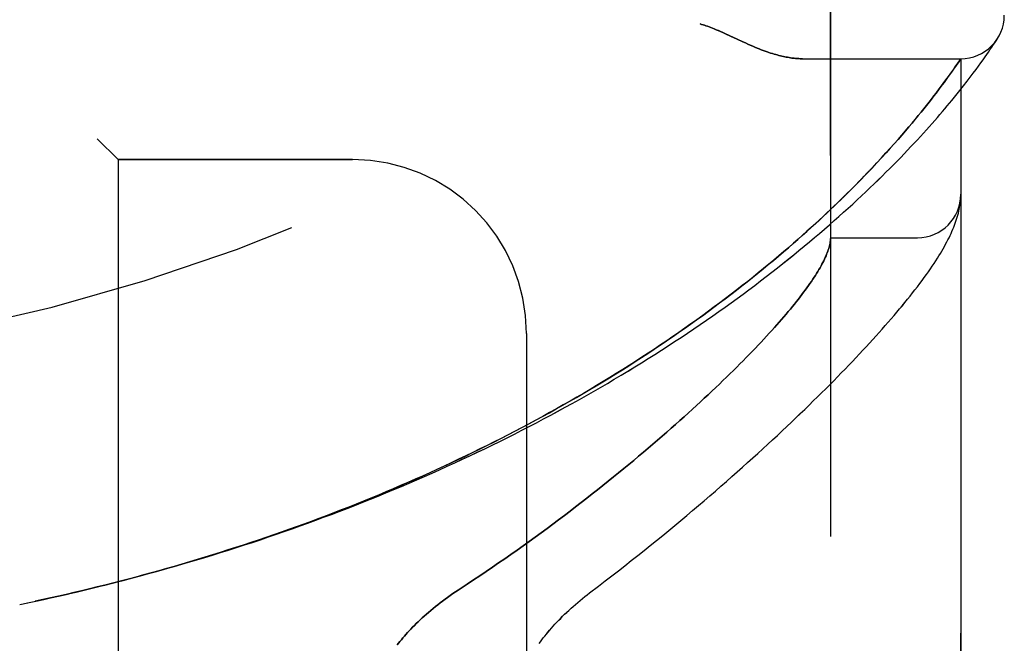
# Model space of a CAD drawing. Header units: inches. Extents: x 0 to 193, y 0 to 125.
# Tile 253 of 256: x 102.199 to 103.616, y 52.895 to 53.792. Entities that reach past the tile are written whole.
import ezdxf

# ---------------------------------------------------------------- set-up
doc = ezdxf.new("R2010")
doc.units = ezdxf.units.IN
doc.header["$LTSCALE"] = 10.635988
doc.header["$MEASUREMENT"] = 0
doc.linetypes.add('HIDDEN', pattern=[0.2, 0.1, -0.1])
doc.layers.add('LEFTHAND_DOOR_ASSEMBLY', color=7, linetype='CONTINUOUS')
doc.layers.add('RIGHTHAND_DOOR_ASSEMBLY', color=7, linetype='CONTINUOUS')

msp = doc.modelspace()

# ---------------------------------------------------------------- linework, layer by layer
at = {"layer": 'LEFTHAND_DOOR_ASSEMBLY', "color": 8, "linetype": 'HIDDEN'}
for p, q in [((103.3656, 51.4694), (103.3656, 54.1119)), ((103.2311, 53.7637), (103.2393, 53.76)), ((103.6001, 53.7559), (103.602, 53.7587)), ((103.602, 53.7587), (103.6038, 53.7616)), ((103.6038, 53.7616), (103.6058, 53.7646)), ((103.6055, 53.7642), (103.6052, 53.7637)), ((103.6055, 53.7642), (103.6058, 53.7646)), ((103.5906, 53.7419), (103.5929, 53.7453)), ((103.5929, 53.7453), (103.595, 53.7484)), ((103.595, 53.7484), (103.5978, 53.7525)), ((103.5978, 53.7525), (103.6001, 53.7559)), ((103.3251, 53.7357), (103.5531, 53.7357)), ((103.5477, 53.7278), (103.5531, 53.7357)), ((103.5531, 51.8457), (103.5531, 53.7357)), ((103.5786, 53.7252), (103.582, 53.7299)), ((103.582, 53.7299), (103.5851, 53.7342)), ((103.5851, 53.7342), (103.588, 53.7382)), ((103.588, 53.7382), (103.5906, 53.7419)), ((103.5353, 53.7103), (103.5387, 53.715)), ((103.5387, 53.715), (103.5418, 53.7194)), ((103.5418, 53.7194), (103.5446, 53.7233)), ((103.5446, 53.7233), (103.5477, 53.7278)), ((103.5667, 53.7092), (103.571, 53.7149)), ((103.571, 53.7149), (103.5749, 53.7202)), ((103.5749, 53.7202), (103.5786, 53.7252)), ((103.5316, 53.7053), (103.5353, 53.7103)), ((103.5571, 53.6968), (103.562, 53.7032)), ((103.562, 53.7032), (103.5667, 53.7092)), ((103.5142, 53.6821), (103.5174, 53.6863)), ((103.5174, 53.6863), (103.522, 53.6923)), ((103.522, 53.6923), (103.5263, 53.6981)), ((103.546, 53.683), (103.5517, 53.6901)), ((103.5517, 53.6901), (103.5571, 53.6968)), ((103.5036, 53.6686), (103.5073, 53.6732)), ((103.5073, 53.6732), (103.5108, 53.6777)), ((103.5108, 53.6777), (103.5142, 53.6821)), ((103.4917, 53.6538), (103.4958, 53.6589)), ((103.4958, 53.6589), (103.4998, 53.6638)), ((103.4998, 53.6638), (103.5036, 53.6686)), ((103.4828, 53.6431), (103.4873, 53.6485)), ((103.4873, 53.6485), (103.4917, 53.6538)), ((103.4681, 53.6258), (103.4732, 53.6317)), ((103.4732, 53.6317), (103.4781, 53.6375)), ((103.4781, 53.6375), (103.4828, 53.6431)), ((102.3106, 53.6207), (102.3406, 53.5907)), ((103.4572, 53.6133), (103.4627, 53.6196)), ((103.4627, 53.6196), (103.4681, 53.6258)), ((103.4453, 53.6001), (103.4514, 53.6068)), ((103.4514, 53.6068), (103.4572, 53.6133)), ((102.6781, 53.5907), (102.3406, 53.5907)), ((102.3406, 53.5907), (102.3406, 51.9907)), ((103.4323, 53.586), (103.4389, 53.5931)), ((103.4389, 53.5931), (103.4453, 53.6001)), ((103.4253, 53.5785), (103.4323, 53.586)), ((103.5524, 53.5294), (103.5525, 53.5301)), ((103.5525, 53.5307), (103.5526, 53.5314)), ((103.5525, 53.5301), (103.5525, 53.5307)), ((103.5526, 53.5314), (103.5527, 53.5321)), ((103.5527, 53.5321), (103.5528, 53.5328)), ((103.5528, 53.5334), (103.5529, 53.5341)), ((103.5528, 53.5328), (103.5528, 53.5334)), ((103.5529, 53.5348), (103.553, 53.5355)), ((103.5529, 53.5341), (103.5529, 53.5348)), ((103.5521, 53.5272), (103.5522, 53.5279)), ((103.5522, 53.5279), (103.5523, 53.5287)), ((103.5523, 53.5287), (103.5524, 53.5294)), ((103.3656, 53.4782), (103.4906, 53.4782)), ((102.9281, 53.3407), (102.9281, 52.2407)), ((102.1991, 52.9507), (102.2106, 52.9531))]:
    msp.add_line(p, q, dxfattribs=at)
for points in [[(103.1781, 53.7857), (103.1801, 53.7851), (103.1822, 53.7844), (103.1843, 53.7838), (103.1864, 53.783), (103.1886, 53.7823), (103.1909, 53.7815), (103.1932, 53.7806), (103.1957, 53.7796), (103.1984, 53.7786), (103.2012, 53.7774), (103.2041, 53.7761), (103.2073, 53.7747), (103.2107, 53.7732), (103.2144, 53.7715)], [(103.2144, 53.7715), (103.2224, 53.7678), (103.2311, 53.7637)], [(103.2393, 53.76), (103.2431, 53.7583), (103.2467, 53.7566), (103.2502, 53.7551), (103.2536, 53.7537), (103.2568, 53.7523), (103.2599, 53.751), (103.263, 53.7498), (103.2659, 53.7487), (103.2687, 53.7476), (103.2715, 53.7466), (103.2742, 53.7457), (103.2768, 53.7448), (103.2794, 53.7439), (103.2819, 53.7431), (103.2843, 53.7424), (103.2867, 53.7417), (103.289, 53.7411), (103.2913, 53.7405), (103.2935, 53.7399), (103.2957, 53.7394), (103.2978, 53.7389), (103.2999, 53.7384), (103.3019, 53.738), (103.3039, 53.7377), (103.3059, 53.7373), (103.3078, 53.737), (103.3097, 53.7367), (103.3115, 53.7365), (103.3133, 53.7363), (103.3151, 53.7361), (103.3168, 53.736), (103.3186, 53.7359), (103.3202, 53.7358), (103.3219, 53.7357), (103.3235, 53.7357), (103.3251, 53.7357)], [(103.5263, 53.6981), (103.5277, 53.6999), (103.5316, 53.7053)], [(102.2102, 52.953), (102.2222, 52.9556), (102.2338, 52.9581), (102.2454, 52.9606), (102.257, 52.9633), (102.2686, 52.9659), (102.2802, 52.9686), (102.2918, 52.9714), (102.3034, 52.9742), (102.315, 52.977), (102.3265, 52.9799), (102.3381, 52.9829), (102.3497, 52.9858), (102.3613, 52.9889), (102.3729, 52.992), (102.3844, 52.9951), (102.396, 52.9983), (102.4075, 53.0015), (102.4191, 53.0048), (102.4306, 53.0081), (102.4421, 53.0115), (102.4537, 53.0149), (102.4652, 53.0183), (102.4767, 53.0219), (102.4882, 53.0254), (102.4996, 53.029), (102.5111, 53.0327), (102.5226, 53.0364), (102.534, 53.0401), (102.5454, 53.0439), (102.5569, 53.0478), (102.5683, 53.0517), (102.5796, 53.0556), (102.591, 53.0596), (102.6024, 53.0637), (102.6137, 53.0677), (102.625, 53.0719), (102.6363, 53.0761), (102.6476, 53.0803), (102.6589, 53.0846), (102.6701, 53.0889), (102.6814, 53.0933), (102.6926, 53.0977), (102.7037, 53.1022), (102.7149, 53.1067), (102.726, 53.1113), (102.7371, 53.1159), (102.7482, 53.1205), (102.7593, 53.1252), (102.7703, 53.13), (102.7813, 53.1348), (102.7923, 53.1396), (102.8032, 53.1445), (102.8141, 53.1495), (102.825, 53.1544), (102.8359, 53.1595), (102.8467, 53.1645), (102.8575, 53.1697), (102.8682, 53.1748), (102.8789, 53.18), (102.8896, 53.1853), (102.9002, 53.1906), (102.9108, 53.1959), (102.9214, 53.2013), (102.9319, 53.2067), (102.9424, 53.2121), (102.9528, 53.2176), (102.9632, 53.2232), (102.9736, 53.2288), (102.9839, 53.2344), (102.9941, 53.24), (103.0043, 53.2457), (103.0145, 53.2514), (103.0246, 53.2572), (103.0346, 53.263), (103.0446, 53.2688), (103.0545, 53.2747), (103.0644, 53.2806), (103.0743, 53.2865), (103.084, 53.2925), (103.0937, 53.2985), (103.1034, 53.3045), (103.113, 53.3105), (103.1225, 53.3166), (103.1319, 53.3227), (103.1413, 53.3288), (103.1506, 53.3349), (103.1599, 53.3411), (103.169, 53.3473), (103.1781, 53.3535), (103.1872, 53.3597), (103.1961, 53.3659), (103.205, 53.3721), (103.2138, 53.3784), (103.2225, 53.3846), (103.2311, 53.3909), (103.2397, 53.3972), (103.2481, 53.4035), (103.2565, 53.4097), (103.2648, 53.416), (103.273, 53.4223), (103.2811, 53.4286), (103.2891, 53.4348), (103.297, 53.4411), (103.3049, 53.4473), (103.3126, 53.4536), (103.3202, 53.4598), (103.3278, 53.466), (103.3352, 53.4722), (103.3426, 53.4784), (103.3498, 53.4845), (103.3569, 53.4907), (103.364, 53.4968), (103.3709, 53.5028), (103.3777, 53.5088), (103.3844, 53.5148), (103.391, 53.5208), (103.3975, 53.5267), (103.4039, 53.5326), (103.4101, 53.5384), (103.4163, 53.5442), (103.4223, 53.5499), (103.4282, 53.5556), (103.4341, 53.5613), (103.4398, 53.5668), (103.4453, 53.5724), (103.4508, 53.5778), (103.4562, 53.5832), (103.4614, 53.5885), (103.4665, 53.5938), (103.4715, 53.599), (103.4764, 53.6041), (103.4812, 53.6092), (103.4859, 53.6142), (103.4905, 53.6191), (103.4949, 53.6239), (103.4993, 53.6287), (103.5035, 53.6333), (103.5076, 53.6379), (103.5116, 53.6425), (103.5155, 53.6469), (103.5193, 53.6512), (103.523, 53.6555), (103.5266, 53.6597), (103.5301, 53.6638), (103.5335, 53.6678), (103.5368, 53.6718), (103.54, 53.6756), (103.546, 53.683)], [(102.2213, 52.9554), (102.2325, 52.9578), (102.2436, 52.9603), (102.2547, 52.9628), (102.2659, 52.9653), (102.277, 52.9679), (102.2881, 52.9705), (102.2992, 52.9732), (102.3103, 52.9759), (102.3214, 52.9787), (102.3326, 52.9815), (102.3437, 52.9844), (102.3548, 52.9873), (102.3658, 52.9902), (102.3769, 52.9932), (102.388, 52.9962), (102.3991, 52.9993), (102.4101, 53.0024), (102.4212, 53.0056), (102.4322, 53.0088), (102.4433, 53.0121), (102.4543, 53.0154), (102.4653, 53.0187), (102.4763, 53.0221), (102.4873, 53.0255), (102.4983, 53.029), (102.5093, 53.0325), (102.5202, 53.0361), (102.5312, 53.0397), (102.5421, 53.0434), (102.553, 53.0471), (102.564, 53.0508), (102.5748, 53.0546), (102.5857, 53.0585), (102.5966, 53.0623), (102.6074, 53.0663), (102.6182, 53.0702), (102.629, 53.0743), (102.6398, 53.0783), (102.6506, 53.0825), (102.6613, 53.0866), (102.6721, 53.0908), (102.6828, 53.0951), (102.6935, 53.0994), (102.7041, 53.1037), (102.7147, 53.1081), (102.7254, 53.1125), (102.7359, 53.117), (102.7465, 53.1215), (102.757, 53.1261), (102.7676, 53.1307), (102.778, 53.1354), (102.7885, 53.1401), (102.7989, 53.1448), (102.8093, 53.1496), (102.8197, 53.1544), (102.83, 53.1593), (102.8403, 53.1642), (102.8506, 53.1692), (102.8608, 53.1742), (102.871, 53.1792), (102.8812, 53.1843), (102.8913, 53.1894), (102.9014, 53.1946), (102.9114, 53.1998), (102.9214, 53.2051), (102.9314, 53.2104), (102.9413, 53.2157), (102.9512, 53.2211), (102.9611, 53.2265), (102.9709, 53.2319), (102.9806, 53.2374), (102.9903, 53.243), (103, 53.2485), (103.0096, 53.2541), (103.0191, 53.2598), (103.0286, 53.2654), (103.0381, 53.2711), (103.0475, 53.2768), (103.0568, 53.2826), (103.0661, 53.2884), (103.0753, 53.2942), (103.0845, 53.3001), (103.0936, 53.306), (103.1027, 53.3119), (103.1117, 53.3178), (103.1206, 53.3238), (103.1295, 53.3297), (103.1383, 53.3357), (103.147, 53.3418), (103.1556, 53.3478), (103.1642, 53.3539), (103.1727, 53.3599), (103.1812, 53.366), (103.1895, 53.3721), (103.1978, 53.3782), (103.206, 53.3844), (103.2142, 53.3905), (103.2222, 53.3966), (103.2302, 53.4028), (103.238, 53.4089), (103.2458, 53.415), (103.2535, 53.4212), (103.2612, 53.4273), (103.2687, 53.4334), (103.2761, 53.4395), (103.2835, 53.4457), (103.2907, 53.4517), (103.2979, 53.4578), (103.3049, 53.4638), (103.3117, 53.4698), (103.3184, 53.4757), (103.325, 53.4814), (103.3313, 53.4871), (103.3375, 53.4927), (103.3434, 53.4981), (103.3492, 53.5034), (103.3548, 53.5086), (103.3602, 53.5136), (103.3654, 53.5186), (103.3705, 53.5234), (103.3754, 53.5282), (103.3802, 53.5328), (103.3849, 53.5374), (103.3894, 53.5419), (103.3939, 53.5463), (103.3982, 53.5506), (103.4023, 53.5548), (103.4064, 53.5589), (103.4104, 53.563), (103.4142, 53.567), (103.418, 53.5709), (103.4253, 53.5785)], [(103.553, 53.5355), (103.553, 53.5359), (103.553, 53.5363), (103.553, 53.5366), (103.553, 53.537), (103.553, 53.5374), (103.5531, 53.5377), (103.5531, 53.5381), (103.5531, 53.5385), (103.5531, 53.5388), (103.5531, 53.5392), (103.5531, 53.5396), (103.5531, 53.5399)], [(103.0189, 52.9675), (103.0319, 52.9773), (103.0414, 52.9846), (103.0509, 52.9919), (103.0604, 52.9992), (103.0697, 53.0065), (103.079, 53.0138), (103.0882, 53.0211), (103.0973, 53.0284), (103.1063, 53.0356), (103.1153, 53.0429), (103.1241, 53.0501), (103.1329, 53.0573), (103.1416, 53.0645), (103.1502, 53.0716), (103.1587, 53.0788), (103.1672, 53.0859), (103.1755, 53.0929), (103.1837, 53.1), (103.1919, 53.107), (103.1999, 53.1139), (103.2079, 53.1208), (103.2158, 53.1277), (103.2235, 53.1346), (103.2312, 53.1413), (103.2388, 53.1481), (103.2463, 53.1548), (103.2536, 53.1615), (103.2609, 53.1681), (103.2681, 53.1746), (103.2752, 53.1811), (103.2822, 53.1876), (103.2891, 53.194), (103.2959, 53.2004), (103.3026, 53.2067), (103.3092, 53.2129), (103.3157, 53.2191), (103.3221, 53.2253), (103.3285, 53.2314), (103.3347, 53.2374), (103.3408, 53.2434), (103.3469, 53.2493), (103.3528, 53.2552), (103.3587, 53.261), (103.3644, 53.2668), (103.3701, 53.2725), (103.3757, 53.2782), (103.3811, 53.2838), (103.3865, 53.2893), (103.3918, 53.2948), (103.397, 53.3003), (103.4022, 53.3057), (103.4072, 53.311), (103.4122, 53.3163), (103.417, 53.3215), (103.4218, 53.3267), (103.4265, 53.3318), (103.4311, 53.3369), (103.4356, 53.342), (103.44, 53.3469), (103.4444, 53.3519), (103.4487, 53.3568), (103.4529, 53.3616), (103.457, 53.3664), (103.461, 53.3712), (103.465, 53.3759), (103.4688, 53.3805), (103.4726, 53.3852), (103.4764, 53.3897), (103.48, 53.3943), (103.4836, 53.3988), (103.4871, 53.4033), (103.4906, 53.4078), (103.4939, 53.4123), (103.4972, 53.4167), (103.5004, 53.421), (103.5035, 53.4253), (103.5064, 53.4294), (103.5093, 53.4335), (103.5119, 53.4375), (103.5145, 53.4413), (103.517, 53.445), (103.5193, 53.4487), (103.5215, 53.4522), (103.5236, 53.4557), (103.5257, 53.4591), (103.5276, 53.4624), (103.5294, 53.4657), (103.5312, 53.4689), (103.5329, 53.4721), (103.5345, 53.4752), (103.5361, 53.4783), (103.5376, 53.4813), (103.539, 53.4844), (103.5403, 53.4874), (103.5416, 53.4903), (103.5428, 53.4933), (103.5439, 53.4962), (103.545, 53.4991), (103.546, 53.5021), (103.547, 53.505), (103.5479, 53.5078), (103.5487, 53.5107), (103.5495, 53.5136), (103.5501, 53.5164), (103.5507, 53.5192), (103.5513, 53.5219), (103.5517, 53.5246), (103.5521, 53.5272)], [(103.3654, 53.4741), (103.3652, 53.4723), (103.3649, 53.4705), (103.3645, 53.4687), (103.3641, 53.4668), (103.3636, 53.4648), (103.3631, 53.4629), (103.3624, 53.4608), (103.3617, 53.4587), (103.3609, 53.4566), (103.36, 53.4544), (103.3591, 53.4521), (103.3581, 53.4498), (103.357, 53.4475), (103.3559, 53.4451), (103.3546, 53.4427), (103.3533, 53.4402), (103.3519, 53.4376), (103.3505, 53.435), (103.3489, 53.4324), (103.3473, 53.4297), (103.3456, 53.4269), (103.3439, 53.4241), (103.342, 53.4213), (103.3401, 53.4184), (103.3381, 53.4154), (103.336, 53.4124), (103.3339, 53.4093), (103.3316, 53.4062), (103.3293, 53.403), (103.3269, 53.3998), (103.3244, 53.3965), (103.3219, 53.3932), (103.3193, 53.3898), (103.3165, 53.3864), (103.3137, 53.3829), (103.3109, 53.3793), (103.3079, 53.3757), (103.3048, 53.3721), (103.3017, 53.3684), (103.2985, 53.3646), (103.2952, 53.3608), (103.2918, 53.3569), (103.2884, 53.353), (103.2848, 53.349), (103.2812, 53.3449), (103.2774, 53.3408), (103.2736, 53.3367), (103.2697, 53.3325), (103.2657, 53.3282), (103.2616, 53.3239), (103.2575, 53.3195), (103.2532, 53.3151), (103.2489, 53.3106), (103.2444, 53.306), (103.2399, 53.3014), (103.2353, 53.2968), (103.2306, 53.2921), (103.2258, 53.2873), (103.2209, 53.2825), (103.2159, 53.2776), (103.2108, 53.2727), (103.2057, 53.2677), (103.2004, 53.2627), (103.195, 53.2576), (103.1896, 53.2525), (103.184, 53.2473), (103.1784, 53.2421), (103.1727, 53.2368), (103.1668, 53.2315), (103.1609, 53.2261), (103.1549, 53.2207), (103.1488, 53.2152), (103.1426, 53.2097), (103.1363, 53.2041), (103.1299, 53.1985), (103.1234, 53.1928), (103.1168, 53.1871), (103.1101, 53.1814), (103.1033, 53.1756), (103.0964, 53.1698), (103.0895, 53.1639), (103.0824, 53.158), (103.0753, 53.1521), (103.068, 53.1461), (103.0607, 53.1401), (103.0533, 53.1341), (103.0458, 53.128), (103.0382, 53.1219), (103.0305, 53.1158), (103.0227, 53.1097), (103.0149, 53.1035), (103.0069, 53.0974), (102.9989, 53.0912), (102.9908, 53.085), (102.9827, 53.0788), (102.9744, 53.0725), (102.9661, 53.0663), (102.9577, 53.0601), (102.9492, 53.0539), (102.9407, 53.0476), (102.932, 53.0414), (102.9234, 53.0352), (102.9146, 53.029), (102.9058, 53.0228), (102.897, 53.0166), (102.8881, 53.0104), (102.8792, 53.0043), (102.8702, 52.9982), (102.8611, 52.9921), (102.852, 52.9861), (102.8429, 52.9801), (102.8298, 52.9715)], [(103.3656, 53.4772), (103.3656, 53.4769), (103.3656, 53.4766), (103.3656, 53.4762), (103.3655, 53.4759), (103.3655, 53.4755), (103.3655, 53.4751), (103.3654, 53.4746), (103.3654, 53.4741)], [(102.8298, 52.9715), (102.826, 52.9689), (102.8222, 52.9663), (102.8184, 52.9637), (102.8147, 52.961), (102.811, 52.9583), (102.8074, 52.9557), (102.8039, 52.953), (102.8005, 52.9503), (102.7971, 52.9476), (102.7937, 52.9448), (102.7905, 52.9421), (102.7873, 52.9394), (102.7842, 52.9367), (102.7812, 52.934), (102.7782, 52.9313), (102.7753, 52.9286), (102.7725, 52.926), (102.7697, 52.9233), (102.767, 52.9207), (102.7644, 52.918), (102.7619, 52.9154), (102.7595, 52.9128), (102.7571, 52.9102), (102.7548, 52.9077), (102.7525, 52.9051), (102.7504, 52.9026), (102.7483, 52.9001), (102.7462, 52.8976), (102.7442, 52.8951), (102.7423, 52.8927)], [(102.9462, 52.8945), (102.9482, 52.8972), (102.9502, 52.8999), (102.9524, 52.9026), (102.9546, 52.9054), (102.9568, 52.9082), (102.9591, 52.9109), (102.9615, 52.9138), (102.964, 52.9166), (102.9665, 52.9194), (102.9691, 52.9222), (102.9718, 52.9251), (102.9745, 52.928), (102.9773, 52.9308), (102.9802, 52.9337), (102.9831, 52.9366), (102.9861, 52.9394), (102.9892, 52.9423), (102.9923, 52.9452), (102.9955, 52.948), (102.9987, 52.9509), (103.0019, 52.9537), (103.0052, 52.9565), (103.0086, 52.9593), (103.012, 52.962), (103.0154, 52.9648), (103.0189, 52.9675)]]:
    msp.add_lwpolyline(points, dxfattribs=at)
for centre, radius, start, end in [((101.5531, 56.0658), 2.7751, 270, 316.1116), ((103.5531, 53.7982), 0.0625, 270, 360), ((102.6781, 53.3407), 0.25, 0, 90), ((103.4906, 53.5407), 0.0625, 270, 360)]:
    msp.add_arc(centre, radius, start, end, dxfattribs=at)
at = {"layer": 'RIGHTHAND_DOOR_ASSEMBLY', "color": 8, "linetype": 'HIDDEN'}
for p, q in [((103.3656, 54.1119), (103.3656, 51.4694)), ((103.2311, 53.7637), (103.2144, 53.7715)), ((103.2393, 53.76), (103.2311, 53.7637)), ((103.6001, 53.7559), (103.602, 53.7587)), ((103.602, 53.7587), (103.6038, 53.7616)), ((103.6038, 53.7616), (103.6055, 53.7642)), ((103.5906, 53.7419), (103.5929, 53.7453)), ((103.5929, 53.7453), (103.595, 53.7484)), ((103.595, 53.7484), (103.5978, 53.7525)), ((103.5978, 53.7525), (103.6001, 53.7559)), ((103.3251, 53.7357), (103.5531, 53.7357)), ((103.549, 53.7297), (103.5462, 53.7257)), ((103.5531, 53.7357), (103.549, 53.7297)), ((103.5531, 53.7357), (103.5531, 51.8457)), ((103.5786, 53.7252), (103.582, 53.7299)), ((103.582, 53.7299), (103.5851, 53.7342)), ((103.5851, 53.7342), (103.588, 53.7382)), ((103.588, 53.7382), (103.5906, 53.7419)), ((103.5397, 53.7165), (103.5364, 53.7119)), ((103.5427, 53.7207), (103.5397, 53.7165)), ((103.5462, 53.7257), (103.5427, 53.7207)), ((103.5667, 53.7092), (103.571, 53.7149)), ((103.571, 53.7149), (103.5749, 53.7202)), ((103.5749, 53.7202), (103.5786, 53.7252)), ((103.529, 53.7017), (103.5263, 53.6981)), ((103.5329, 53.707), (103.529, 53.7017)), ((103.5364, 53.7119), (103.5329, 53.707)), ((103.5571, 53.6968), (103.562, 53.7032)), ((103.562, 53.7032), (103.5667, 53.7092)), ((103.5174, 53.6863), (103.5142, 53.6821)), ((103.522, 53.6923), (103.5174, 53.6863)), ((103.5263, 53.6981), (103.522, 53.6923)), ((103.546, 53.683), (103.5517, 53.6901)), ((103.5517, 53.6901), (103.5571, 53.6968)), ((103.5073, 53.6732), (103.5036, 53.6686)), ((103.5108, 53.6777), (103.5073, 53.6732)), ((103.5142, 53.6821), (103.5108, 53.6777)), ((103.4958, 53.6589), (103.4917, 53.6538)), ((103.4998, 53.6638), (103.4958, 53.6589)), ((103.5036, 53.6686), (103.4998, 53.6638)), ((103.4874, 53.6486), (103.4829, 53.6432)), ((103.4917, 53.6538), (103.4874, 53.6486)), ((103.4733, 53.6318), (103.4682, 53.6259)), ((103.4782, 53.6376), (103.4733, 53.6318)), ((103.4829, 53.6432), (103.4782, 53.6376)), ((102.3406, 53.5907), (102.3106, 53.6207)), ((103.4628, 53.6197), (103.4573, 53.6134)), ((103.4682, 53.6259), (103.4628, 53.6197)), ((103.4515, 53.6069), (103.4454, 53.6002)), ((103.4573, 53.6134), (103.4515, 53.6069)), ((102.3406, 53.5907), (102.6781, 53.5907)), ((102.3406, 53.5907), (102.3406, 51.9907)), ((103.4391, 53.5933), (103.4324, 53.5861)), ((103.4454, 53.6002), (103.4391, 53.5933)), ((103.4324, 53.5861), (103.4255, 53.5787)), ((103.5524, 53.5297), (103.5525, 53.5304)), ((103.5525, 53.5304), (103.5526, 53.5311)), ((103.5526, 53.5311), (103.5527, 53.5318)), ((103.5527, 53.5324), (103.5528, 53.5331)), ((103.5527, 53.5318), (103.5527, 53.5324)), ((103.5528, 53.5338), (103.5529, 53.5345)), ((103.5528, 53.5331), (103.5528, 53.5338)), ((103.5529, 53.5345), (103.5529, 53.5352)), ((103.5521, 53.5272), (103.5523, 53.5283)), ((103.5523, 53.529), (103.5524, 53.5297)), ((103.5523, 53.5283), (103.5523, 53.529)), ((103.3656, 53.4782), (103.4906, 53.4782)), ((102.9281, 53.3407), (102.9281, 52.2407)), ((102.1991, 52.9507), (102.2106, 52.9531))]:
    msp.add_line(p, q, dxfattribs=at)
for points in [[(103.2144, 53.7715), (103.2108, 53.7732), (103.2073, 53.7747), (103.2042, 53.7761), (103.2012, 53.7774), (103.1984, 53.7786), (103.1957, 53.7796), (103.1932, 53.7806), (103.1909, 53.7815), (103.1886, 53.7823), (103.1864, 53.783), (103.1843, 53.7838), (103.1822, 53.7844), (103.1801, 53.7851), (103.1781, 53.7857)], [(103.3251, 53.7357), (103.3235, 53.7357), (103.3219, 53.7357), (103.3202, 53.7358), (103.3186, 53.7359), (103.3168, 53.736), (103.3151, 53.7361), (103.3133, 53.7363), (103.3115, 53.7365), (103.3097, 53.7367), (103.3078, 53.737), (103.3059, 53.7373), (103.3039, 53.7377), (103.3019, 53.738), (103.2999, 53.7384), (103.2978, 53.7389), (103.2957, 53.7394), (103.2935, 53.7399), (103.2913, 53.7405), (103.289, 53.7411), (103.2867, 53.7417), (103.2843, 53.7424), (103.2819, 53.7431), (103.2794, 53.7439), (103.2768, 53.7448), (103.2742, 53.7457), (103.2715, 53.7466), (103.2688, 53.7476), (103.2659, 53.7487), (103.263, 53.7498), (103.2599, 53.751), (103.2568, 53.7523), (103.2536, 53.7537), (103.2502, 53.7551), (103.2467, 53.7566), (103.2431, 53.7583), (103.2393, 53.76)], [(102.2102, 52.953), (102.2222, 52.9556), (102.2338, 52.9581), (102.2454, 52.9606), (102.257, 52.9633), (102.2686, 52.9659), (102.2802, 52.9686), (102.2918, 52.9714), (102.3034, 52.9742), (102.3149, 52.977), (102.3265, 52.9799), (102.3381, 52.9829), (102.3497, 52.9858), (102.3613, 52.9889), (102.3728, 52.992), (102.3844, 52.9951), (102.396, 52.9983), (102.4075, 53.0015), (102.4191, 53.0048), (102.4306, 53.0081), (102.4421, 53.0115), (102.4536, 53.0149), (102.4652, 53.0183), (102.4767, 53.0218), (102.4881, 53.0254), (102.4996, 53.029), (102.5111, 53.0327), (102.5226, 53.0364), (102.534, 53.0401), (102.5454, 53.0439), (102.5568, 53.0478), (102.5682, 53.0517), (102.5796, 53.0556), (102.591, 53.0596), (102.6024, 53.0637), (102.6137, 53.0677), (102.625, 53.0719), (102.6363, 53.0761), (102.6476, 53.0803), (102.6589, 53.0846), (102.6701, 53.0889), (102.6813, 53.0933), (102.6925, 53.0977), (102.7037, 53.1022), (102.7149, 53.1067), (102.726, 53.1113), (102.7371, 53.1159), (102.7482, 53.1205), (102.7593, 53.1252), (102.7703, 53.13), (102.7813, 53.1348), (102.7923, 53.1396), (102.8032, 53.1445), (102.8141, 53.1495), (102.825, 53.1544), (102.8358, 53.1595), (102.8467, 53.1645), (102.8574, 53.1696), (102.8682, 53.1748), (102.8789, 53.18), (102.8896, 53.1853), (102.9002, 53.1905), (102.9108, 53.1959), (102.9214, 53.2013), (102.9319, 53.2067), (102.9424, 53.2121), (102.9528, 53.2176), (102.9632, 53.2232), (102.9735, 53.2287), (102.9838, 53.2344), (102.9941, 53.24), (103.0043, 53.2457), (103.0144, 53.2514), (103.0245, 53.2572), (103.0346, 53.263), (103.0446, 53.2688), (103.0545, 53.2747), (103.0644, 53.2806), (103.0742, 53.2865), (103.084, 53.2925), (103.0937, 53.2984), (103.1033, 53.3045), (103.1129, 53.3105), (103.1224, 53.3166), (103.1319, 53.3227), (103.1413, 53.3288), (103.1506, 53.3349), (103.1598, 53.3411), (103.169, 53.3472), (103.1781, 53.3534), (103.1871, 53.3597), (103.1961, 53.3659), (103.205, 53.3721), (103.2138, 53.3784), (103.2225, 53.3846), (103.2311, 53.3909), (103.2397, 53.3972), (103.2481, 53.4034), (103.2565, 53.4097), (103.2648, 53.416), (103.273, 53.4223), (103.2811, 53.4285), (103.2891, 53.4348), (103.297, 53.4411), (103.3048, 53.4473), (103.3126, 53.4535), (103.3202, 53.4598), (103.3278, 53.466), (103.3352, 53.4722), (103.3425, 53.4784), (103.3498, 53.4845), (103.3569, 53.4906), (103.3639, 53.4967), (103.3709, 53.5028), (103.3777, 53.5088), (103.3844, 53.5148), (103.391, 53.5208), (103.3975, 53.5267), (103.4038, 53.5326), (103.4101, 53.5384), (103.4162, 53.5442), (103.4223, 53.5499), (103.4282, 53.5556), (103.434, 53.5612), (103.4397, 53.5668), (103.4453, 53.5723), (103.4508, 53.5778), (103.4561, 53.5832), (103.4614, 53.5885), (103.4665, 53.5938), (103.4715, 53.599), (103.4764, 53.6041), (103.4812, 53.6092), (103.4859, 53.6141), (103.4905, 53.619), (103.4949, 53.6239), (103.4993, 53.6286), (103.5035, 53.6333), (103.5076, 53.6379), (103.5116, 53.6424), (103.5155, 53.6469), (103.5193, 53.6512), (103.523, 53.6555), (103.5266, 53.6597), (103.5301, 53.6638), (103.5335, 53.6678), (103.5368, 53.6717), (103.54, 53.6756), (103.546, 53.683)], [(103.4255, 53.5787), (103.4182, 53.5711), (103.4144, 53.5672), (103.4106, 53.5632), (103.4066, 53.5591), (103.4025, 53.555), (103.3984, 53.5508), (103.3941, 53.5465), (103.3897, 53.5421), (103.3851, 53.5376), (103.3805, 53.5331), (103.3757, 53.5284), (103.3708, 53.5237), (103.3657, 53.5189), (103.3605, 53.5139), (103.3551, 53.5089), (103.3495, 53.5037), (103.3438, 53.4984), (103.3379, 53.493), (103.3317, 53.4875), (103.3254, 53.4818), (103.3189, 53.4761), (103.3122, 53.4702), (103.3054, 53.4642), (103.2984, 53.4582), (103.2912, 53.4522), (103.284, 53.4461), (103.2766, 53.44), (103.2692, 53.4338), (103.2617, 53.4277), (103.2541, 53.4216), (103.2464, 53.4154), (103.2386, 53.4093), (103.2307, 53.4032), (103.2227, 53.397), (103.2147, 53.3909), (103.2065, 53.3847), (103.1983, 53.3786), (103.19, 53.3725), (103.1817, 53.3664), (103.1732, 53.3603), (103.1647, 53.3542), (103.1561, 53.3482), (103.1475, 53.3421), (103.1388, 53.3361), (103.13, 53.3301), (103.1211, 53.3241), (103.1122, 53.3181), (103.1032, 53.3122), (103.0941, 53.3063), (103.085, 53.3004), (103.0758, 53.2945), (103.0666, 53.2887), (103.0573, 53.2829), (103.048, 53.2771), (103.0386, 53.2714), (103.0291, 53.2657), (103.0196, 53.26), (103.01, 53.2544), (103.0004, 53.2488), (102.9908, 53.2432), (102.9811, 53.2377), (102.9713, 53.2322), (102.9615, 53.2267), (102.9517, 53.2213), (102.9418, 53.216), (102.9318, 53.2106), (102.9219, 53.2053), (102.9118, 53.2001), (102.9018, 53.1948), (102.8917, 53.1897), (102.8816, 53.1845), (102.8714, 53.1794), (102.8612, 53.1744), (102.851, 53.1694), (102.8407, 53.1644), (102.8304, 53.1595), (102.82, 53.1546), (102.8097, 53.1498), (102.7993, 53.145), (102.7889, 53.1402), (102.7784, 53.1355), (102.7679, 53.1309), (102.7574, 53.1262), (102.7468, 53.1217), (102.7363, 53.1171), (102.7257, 53.1127), (102.7151, 53.1082), (102.7044, 53.1038), (102.6938, 53.0995), (102.6831, 53.0952), (102.6724, 53.0909), (102.6616, 53.0867), (102.6509, 53.0826), (102.6401, 53.0784), (102.6293, 53.0744), (102.6185, 53.0703), (102.6077, 53.0664), (102.5968, 53.0624), (102.586, 53.0585), (102.5751, 53.0547), (102.5642, 53.0509), (102.5533, 53.0471), (102.5423, 53.0434), (102.5314, 53.0398), (102.5205, 53.0362), (102.5095, 53.0326), (102.4985, 53.0291), (102.4875, 53.0256), (102.4765, 53.0221), (102.4655, 53.0187), (102.4545, 53.0154), (102.4434, 53.0121), (102.4324, 53.0088), (102.4213, 53.0056), (102.4103, 53.0025), (102.3992, 52.9993), (102.3881, 52.9963), (102.377, 52.9932), (102.366, 52.9902), (102.3549, 52.9873), (102.3437, 52.9844), (102.3326, 52.9815), (102.3215, 52.9787), (102.3104, 52.976), (102.2993, 52.9732), (102.2882, 52.9706), (102.277, 52.9679), (102.2659, 52.9653), (102.2548, 52.9628), (102.2436, 52.9603), (102.2325, 52.9578), (102.2214, 52.9554)], [(103.5529, 53.5352), (103.553, 53.5355), (103.553, 53.5359), (103.553, 53.5363), (103.553, 53.5366), (103.553, 53.537), (103.553, 53.5374), (103.5531, 53.5377), (103.5531, 53.5381), (103.5531, 53.5385), (103.5531, 53.5389), (103.5531, 53.5392), (103.5531, 53.5396)], [(103.0189, 52.9675), (103.0319, 52.9773), (103.0415, 52.9846), (103.0509, 52.9919), (103.0604, 52.9992), (103.0697, 53.0065), (103.079, 53.0138), (103.0882, 53.0211), (103.0973, 53.0284), (103.1063, 53.0356), (103.1153, 53.0429), (103.1241, 53.0501), (103.1329, 53.0573), (103.1416, 53.0645), (103.1502, 53.0717), (103.1588, 53.0788), (103.1672, 53.0859), (103.1755, 53.0929), (103.1837, 53.1), (103.1919, 53.107), (103.1999, 53.1139), (103.2079, 53.1208), (103.2158, 53.1277), (103.2235, 53.1346), (103.2312, 53.1414), (103.2388, 53.1481), (103.2463, 53.1548), (103.2537, 53.1615), (103.2609, 53.1681), (103.2681, 53.1746), (103.2752, 53.1812), (103.2822, 53.1876), (103.2891, 53.194), (103.2959, 53.2004), (103.3026, 53.2067), (103.3092, 53.2129), (103.3157, 53.2191), (103.3222, 53.2253), (103.3285, 53.2314), (103.3347, 53.2374), (103.3408, 53.2434), (103.3469, 53.2494), (103.3528, 53.2552), (103.3587, 53.2611), (103.3644, 53.2668), (103.3701, 53.2725), (103.3757, 53.2782), (103.3811, 53.2838), (103.3865, 53.2894), (103.3918, 53.2949), (103.397, 53.3003), (103.4022, 53.3057), (103.4072, 53.311), (103.4122, 53.3163), (103.417, 53.3215), (103.4218, 53.3267), (103.4265, 53.3319), (103.4311, 53.3369), (103.4356, 53.342), (103.44, 53.3469), (103.4444, 53.3519), (103.4487, 53.3568), (103.4529, 53.3616), (103.457, 53.3664), (103.461, 53.3712), (103.465, 53.3759), (103.4689, 53.3805), (103.4727, 53.3852), (103.4764, 53.3897), (103.48, 53.3943), (103.4836, 53.3988), (103.4871, 53.4033), (103.4906, 53.4078), (103.4939, 53.4123), (103.4972, 53.4167), (103.5004, 53.421), (103.5035, 53.4253), (103.5064, 53.4294), (103.5093, 53.4335), (103.512, 53.4375), (103.5145, 53.4413), (103.517, 53.4451), (103.5193, 53.4487), (103.5215, 53.4522), (103.5236, 53.4557), (103.5257, 53.4591), (103.5276, 53.4624), (103.5295, 53.4657), (103.5312, 53.4689), (103.5329, 53.4721), (103.5345, 53.4752), (103.5361, 53.4783), (103.5376, 53.4813), (103.539, 53.4844), (103.5403, 53.4874), (103.5416, 53.4903), (103.5428, 53.4933), (103.5439, 53.4962), (103.545, 53.4991), (103.546, 53.5021), (103.547, 53.505), (103.5479, 53.5079), (103.5487, 53.5107), (103.5495, 53.5136), (103.5501, 53.5164), (103.5507, 53.5192), (103.5513, 53.5219), (103.5517, 53.5246), (103.5521, 53.5272)], [(102.8298, 52.9715), (102.8429, 52.9801), (102.852, 52.9861), (102.8611, 52.9921), (102.8702, 52.9982), (102.8792, 53.0043), (102.8881, 53.0104), (102.897, 53.0166), (102.9058, 53.0228), (102.9146, 53.029), (102.9234, 53.0352), (102.932, 53.0414), (102.9407, 53.0476), (102.9492, 53.0539), (102.9577, 53.0601), (102.9661, 53.0663), (102.9744, 53.0725), (102.9827, 53.0788), (102.9908, 53.085), (102.9989, 53.0912), (103.0069, 53.0974), (103.0149, 53.1035), (103.0227, 53.1097), (103.0305, 53.1158), (103.0382, 53.1219), (103.0458, 53.128), (103.0533, 53.1341), (103.0607, 53.1401), (103.068, 53.1461), (103.0753, 53.1521), (103.0824, 53.158), (103.0895, 53.1639), (103.0964, 53.1698), (103.1033, 53.1756), (103.1101, 53.1814), (103.1168, 53.1871), (103.1234, 53.1928), (103.1299, 53.1985), (103.1363, 53.2041), (103.1426, 53.2097), (103.1488, 53.2152), (103.1549, 53.2207), (103.1609, 53.2261), (103.1668, 53.2315), (103.1727, 53.2368), (103.1784, 53.2421), (103.184, 53.2473), (103.1896, 53.2525), (103.195, 53.2576), (103.2004, 53.2627), (103.2057, 53.2677), (103.2108, 53.2727), (103.2159, 53.2776), (103.2209, 53.2825), (103.2258, 53.2873), (103.2306, 53.2921), (103.2353, 53.2968), (103.2399, 53.3014), (103.2444, 53.306), (103.2489, 53.3106), (103.2532, 53.3151), (103.2575, 53.3195), (103.2616, 53.3239), (103.2657, 53.3282), (103.2697, 53.3325), (103.2736, 53.3367), (103.2774, 53.3408), (103.2812, 53.3449), (103.2848, 53.349), (103.2884, 53.353), (103.2918, 53.3569), (103.2952, 53.3608), (103.2985, 53.3646), (103.3017, 53.3684), (103.3048, 53.3721), (103.3079, 53.3757), (103.3109, 53.3793), (103.3137, 53.3829), (103.3165, 53.3864), (103.3193, 53.3898), (103.3219, 53.3932), (103.3244, 53.3965), (103.3269, 53.3998), (103.3293, 53.403), (103.3316, 53.4062), (103.3339, 53.4093), (103.336, 53.4124), (103.3381, 53.4154), (103.3401, 53.4184), (103.342, 53.4213), (103.3439, 53.4241), (103.3456, 53.4269), (103.3473, 53.4297), (103.3489, 53.4324), (103.3505, 53.435), (103.3519, 53.4376), (103.3533, 53.4402), (103.3546, 53.4427), (103.3559, 53.4451), (103.357, 53.4475), (103.3581, 53.4498), (103.3591, 53.4521), (103.36, 53.4544), (103.3609, 53.4566), (103.3617, 53.4587), (103.3624, 53.4608), (103.3631, 53.4629), (103.3636, 53.4648), (103.3641, 53.4668), (103.3645, 53.4687), (103.3649, 53.4705), (103.3652, 53.4723), (103.3654, 53.4741)], [(103.3654, 53.4741), (103.3654, 53.4746), (103.3655, 53.4751), (103.3655, 53.4755), (103.3655, 53.4759), (103.3656, 53.4762), (103.3656, 53.4766), (103.3656, 53.4769), (103.3656, 53.4772)], [(102.7423, 52.8927), (102.7442, 52.8951), (102.7462, 52.8976), (102.7483, 52.9001), (102.7504, 52.9026), (102.7525, 52.9051), (102.7548, 52.9077), (102.7571, 52.9102), (102.7595, 52.9128), (102.7619, 52.9154), (102.7644, 52.918), (102.767, 52.9207), (102.7697, 52.9233), (102.7725, 52.926), (102.7753, 52.9286), (102.7782, 52.9313), (102.7812, 52.934), (102.7842, 52.9367), (102.7873, 52.9394), (102.7905, 52.9421), (102.7937, 52.9448), (102.7971, 52.9476), (102.8005, 52.9503), (102.8039, 52.953), (102.8074, 52.9557), (102.811, 52.9583), (102.8147, 52.961), (102.8184, 52.9637), (102.8222, 52.9663), (102.826, 52.9689), (102.8298, 52.9715)], [(102.9462, 52.8945), (102.9482, 52.8972), (102.9502, 52.8999), (102.9524, 52.9026), (102.9546, 52.9054), (102.9568, 52.9082), (102.9592, 52.911), (102.9616, 52.9138), (102.964, 52.9166), (102.9665, 52.9194), (102.9691, 52.9223), (102.9718, 52.9251), (102.9746, 52.928), (102.9774, 52.9308), (102.9802, 52.9337), (102.9831, 52.9366), (102.9861, 52.9395), (102.9892, 52.9423), (102.9923, 52.9452), (102.9955, 52.948), (102.9987, 52.9509), (103.0019, 52.9537), (103.0053, 52.9565), (103.0086, 52.9593), (103.012, 52.962), (103.0154, 52.9648), (103.0189, 52.9675)]]:
    msp.add_lwpolyline(points, dxfattribs=at)
for centre, radius, start, end in [((101.5531, 56.0658), 2.7751, 270, 316.1116), ((103.5531, 53.7982), 0.0625, 270, 360), ((102.6781, 53.3407), 0.25, 0, 90), ((103.4906, 53.5407), 0.0625, 270, 360)]:
    msp.add_arc(centre, radius, start, end, dxfattribs=at)

doc.saveas('drawing.dxf')
